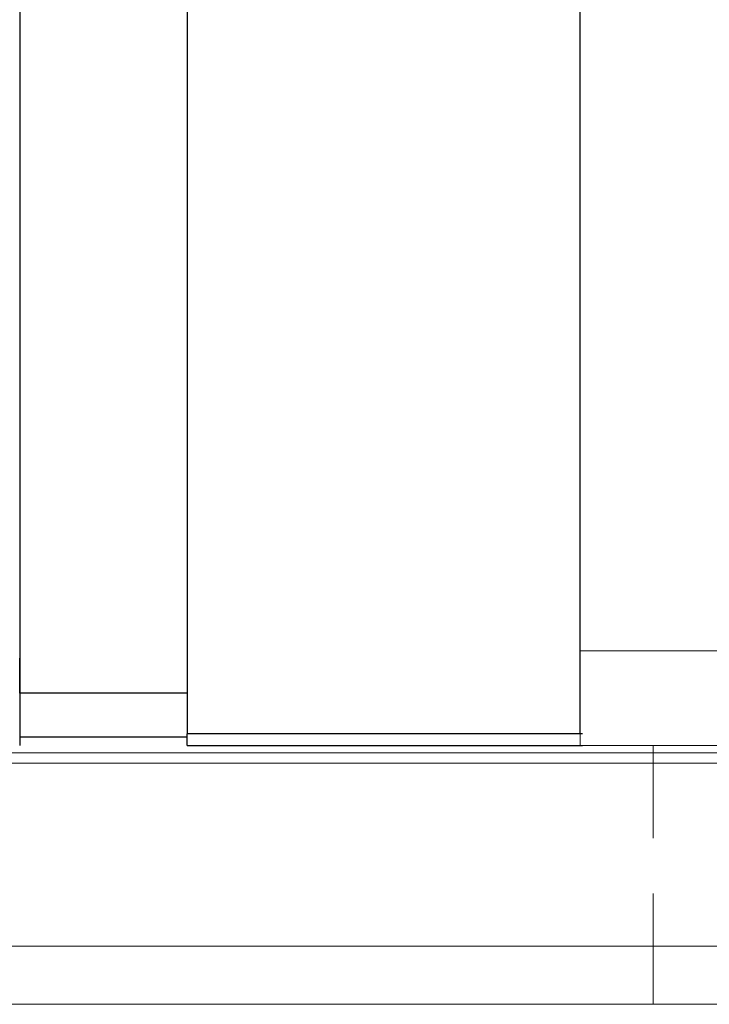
# Model space of a CAD drawing. Header units: millimetres. Extents: x 782 to 1252, y 608 to 775.
# Tile 4 of 51: x 1078 to 1102, y 639 to 672. Entities that reach past the tile are written whole.
import ezdxf

# ---------------------------------------------------------------- set-up
doc = ezdxf.new("R2010")
doc.units = ezdxf.units.MM
doc.linetypes.add('DASHED', pattern=[0.75, 0.5, -0.25])
doc.linetypes.add('HIDDEN', pattern=[1.905, 1.27, -0.635])
for name, color, linetype in [('2', 7, 'Continuous'), ('HID', 2, 'DASHED'), ('OUT', 3, 'Continuous')]:
    doc.layers.add(name, color=color, linetype=linetype)

msp = doc.modelspace()

# ---------------------------------------------------------------- linework, layer by layer
at = {"layer": '2', "color": 0, "linetype": 'Continuous'}
for p, q in [((1097.634, 647.843), (1097.634, 696.993)), ((1084.134, 695.143), (1084.134, 647.843)), ((1078.384, 693.693), (1078.384, 650.443)), ((1078.384, 649.243), (1078.384, 650.444)), ((1078.384, 650.443), (1078.384, 647.443)), ((1078.384, 649.243), (1078.384, 647.743)), ((1084.134, 649.243), (1078.384, 649.243)), ((1084.134, 647.443), (1084.134, 647.843)), ((1097.713, 647.843), (1084.134, 647.843)), ((1078.384, 647.743), (1084.134, 647.743)), ((1084.134, 647.443), (1097.713, 647.443))]:
    msp.add_line(p, q, dxfattribs=at)
at = {"layer": 'HID', "color": 0, "linetype": 'HIDDEN', "lineweight": 0, "ltscale": 3}
msp.add_line((1100.134, 638.543), (1100.134, 647.443), dxfattribs=at)
at = {"layer": 'OUT', "color": 0, "linetype": 'Continuous', "lineweight": 15}
for p, q in [((1097.634, 650.693), (1097.634, 697.043)), ((1188.134, 650.693), (1097.634, 650.693)), ((1097.634, 647.443), (1097.634, 650.693)), ((1097.634, 647.443), (1097.634, 650.443)), ((1035.875, 647.19), (1242.134, 647.19)), ((1188.134, 647.443), (1097.634, 647.443)), ((1036.096, 646.836), (1242.134, 646.836)), ((1037.737, 640.543), (1242.134, 640.543)), ((982.134, 638.543), (1242.134, 638.543))]:
    msp.add_line(p, q, dxfattribs=at)

doc.saveas('drawing.dxf')
